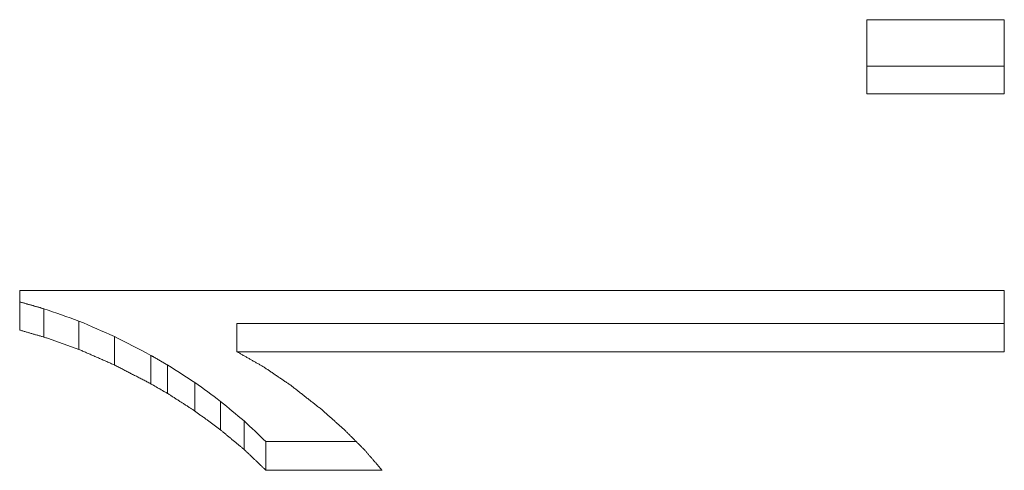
# Model space of a CAD drawing. Header units: millimetres. Extents: x 6350 to 6466, y -1426 to -1026.
# Tile 4 of 9: x 6388.735 to 6390.241, y -1403.153 to -1402.464. Entities that reach past the tile are written whole.
import ezdxf

# ---------------------------------------------------------------- set-up
doc = ezdxf.new("R2010")
doc.units = ezdxf.units.MM
doc.header["$LTSCALE"] = 0.667
doc.layers.add('1', color=7, linetype='Continuous', true_color=0xffffff)

msp = doc.modelspace()

# ---------------------------------------------------------------- linework, layer by layer
at = {"layer": '1', "linetype": 'Continuous', "lineweight": 18}
for p, q in [((6390.0303, -1402.5777), (6390.0303, -1402.4643)), ((6390.0303, -1402.4643), (6390.2406, -1402.4643)), ((6390.2406, -1402.4643), (6390.2406, -1402.5777)), ((6390.2406, -1402.5355), (6390.0303, -1402.5355)), ((6390.2406, -1402.5777), (6390.0303, -1402.5777)), ((6388.7345, -1402.8784), (6388.7345, -1402.9388)), ((6390.2406, -1402.8784), (6388.7345, -1402.8784)), ((6390.2406, -1402.9718), (6390.2406, -1402.8784)), ((6389.0667, -1402.9718), (6389.0667, -1402.9285)), ((6389.0667, -1402.9285), (6390.2406, -1402.9285)), ((6389.0667, -1402.9718), (6390.2406, -1402.9718)), ((6389.1112, -1403.1531), (6389.1112, -1403.1093)), ((6389.1112, -1403.1093), (6389.2493, -1403.1093)), ((6389.1112, -1403.1531), (6389.2888, -1403.1531))]:
    msp.add_line(p, q, dxfattribs=at)
for centre, major_axis, ratio, start_param, end_param in [((6388.8251, -1386.607), (-25.8486, 13.291), 0.516599, 1.828423, 1.830426), ((6388.8795, -1386.5788), (-19.7265, 15.1604), 0.569481, 1.98082, 1.983339), ((6388.9351, -1386.655), (-15.2818, 16.5718), 0.579833, 2.129026, 2.132107), ((6389.0026, -1386.6565), (-10.6005, 17.8781), 0.545647, 2.311796, 2.314691), ((6389.0416, -1386.6474), (-8.4043, 18.3156), 0.504362, 2.400281, 2.403397), ((6389.0778, -1386.671), (-6.9643, 18.4949), 0.464669, 2.457299, 2.460566), ((6389.1112, -1386.6342), (-5.6236, 18.6678), 0.414774, 2.509952, 2.513437)]:
    msp.add_ellipse(centre, major_axis=major_axis, ratio=ratio, start_param=start_param, end_param=end_param, dxfattribs=at)
for points, degree in [([(6388.7345, -1402.8956), (6388.7352, -1402.8958), (6388.7365, -1402.8962), (6388.7384, -1402.8967), (6388.7404, -1402.8973), (6388.7423, -1402.8978), (6388.7442, -1402.8984), (6388.7462, -1402.8989), (6388.7481, -1402.8995), (6388.7501, -1402.9), (6388.752, -1402.9006), (6388.7539, -1402.9011), (6388.7559, -1402.9017), (6388.7578, -1402.9022), (6388.7598, -1402.9028), (6388.7617, -1402.9033), (6388.7637, -1402.9039), (6388.7656, -1402.9045), (6388.7675, -1402.905), (6388.7695, -1402.9056), (6388.7708, -1402.9059), (6388.7714, -1402.9061)], 3), ([(6388.7714, -1402.9494), (6388.7714, -1402.9061)], 1), ([(6388.825, -1402.9683), (6388.825, -1402.925)], 1), ([(6388.7714, -1402.9494), (6388.7724, -1402.9497), (6388.7743, -1402.9504), (6388.7771, -1402.9513), (6388.7799, -1402.9523), (6388.7827, -1402.9533), (6388.7855, -1402.9543), (6388.7884, -1402.9553), (6388.7912, -1402.9563), (6388.794, -1402.9573), (6388.7968, -1402.9583), (6388.7996, -1402.9593), (6388.8025, -1402.9603), (6388.8053, -1402.9613), (6388.8081, -1402.9623), (6388.8109, -1402.9633), (6388.8138, -1402.9643), (6388.8166, -1402.9653), (6388.8194, -1402.9663), (6388.8222, -1402.9673), (6388.8241, -1402.9679), (6388.825, -1402.9683)], 3), ([(6388.8794, -1402.992), (6388.8794, -1402.9486)], 1), ([(6388.825, -1402.9683), (6388.826, -1402.9687), (6388.8279, -1402.9695), (6388.8308, -1402.9708), (6388.8336, -1402.972), (6388.8365, -1402.9733), (6388.8393, -1402.9745), (6388.8422, -1402.9758), (6388.8451, -1402.977), (6388.8479, -1402.9783), (6388.8508, -1402.9795), (6388.8536, -1402.9808), (6388.8565, -1402.982), (6388.8593, -1402.9833), (6388.8622, -1402.9845), (6388.8651, -1402.9858), (6388.8679, -1402.987), (6388.8708, -1402.9882), (6388.8736, -1402.9895), (6388.8765, -1402.9907), (6388.8784, -1402.9916), (6388.8794, -1402.992)], 3), ([(6389.1084, -1402.9955), (6389.1077, -1402.9951), (6389.1062, -1402.9942), (6389.104, -1402.993), (6389.1018, -1402.9917), (6389.0996, -1402.9905), (6389.0974, -1402.9892), (6389.0952, -1402.988), (6389.093, -1402.9867), (6389.0908, -1402.9855), (6389.0887, -1402.9843), (6389.0865, -1402.983), (6389.0843, -1402.9818), (6389.0821, -1402.9805), (6389.0799, -1402.9793), (6389.0777, -1402.978), (6389.0755, -1402.9768), (6389.0733, -1402.9755), (6389.0711, -1402.9743), (6389.0689, -1402.973), (6389.0674, -1402.9722), (6389.0667, -1402.9718)], 3), ([(6388.9351, -1403.0208), (6388.9351, -1402.9774)], 1), ([(6388.9351, -1402.9774), (6388.9355, -1402.9776), (6388.9364, -1402.9782), (6388.9378, -1402.9789), (6388.9391, -1402.9797), (6388.9405, -1402.9805), (6388.9418, -1402.9813), (6388.9432, -1402.9821), (6388.9446, -1402.9828), (6388.9459, -1402.9836), (6388.9473, -1402.9844), (6388.9486, -1402.9852), (6388.95, -1402.986), (6388.9513, -1402.9867), (6388.9527, -1402.9875), (6388.954, -1402.9883), (6388.9554, -1402.9891), (6388.9568, -1402.9899), (6388.9581, -1402.9906), (6388.9595, -1402.9914), (6388.9604, -1402.9919), (6388.9608, -1402.9922)], 3), ([(6388.8794, -1402.992), (6388.8803, -1402.9925), (6388.8823, -1402.9935), (6388.8852, -1402.995), (6388.8882, -1402.9965), (6388.8911, -1402.9981), (6388.894, -1402.9996), (6388.8969, -1403.0011), (6388.8999, -1403.0026), (6388.9028, -1403.0041), (6388.9057, -1403.0057), (6388.9087, -1403.0072), (6388.9116, -1403.0087), (6388.9145, -1403.0102), (6388.9175, -1403.0117), (6388.9204, -1403.0132), (6388.9233, -1403.0147), (6388.9263, -1403.0163), (6388.9292, -1403.0178), (6388.9321, -1403.0193), (6388.9341, -1403.0203), (6388.9351, -1403.0208)], 3), ([(6388.9608, -1403.0357), (6388.9608, -1402.9922)], 1), ([(6389.1502, -1403.0239), (6389.1495, -1403.0234), (6389.148, -1403.0224), (6389.1458, -1403.0209), (6389.1436, -1403.0194), (6389.1414, -1403.0179), (6389.1392, -1403.0164), (6389.137, -1403.0149), (6389.1348, -1403.0135), (6389.1326, -1403.012), (6389.1304, -1403.0105), (6389.1282, -1403.009), (6389.126, -1403.0075), (6389.1238, -1403.006), (6389.1216, -1403.0045), (6389.1194, -1403.003), (6389.1172, -1403.0015), (6389.115, -1403), (6389.1128, -1402.9985), (6389.1106, -1402.997), (6389.1092, -1402.996), (6389.1084, -1402.9955)], 3), ([(6389.0026, -1403.0625), (6389.0026, -1403.019)], 1), ([(6388.9608, -1403.0357), (6388.9616, -1403.0361), (6388.963, -1403.0371), (6388.9652, -1403.0385), (6388.9674, -1403.0399), (6388.9696, -1403.0413), (6388.9718, -1403.0427), (6388.974, -1403.0442), (6388.9762, -1403.0456), (6388.9784, -1403.047), (6388.9806, -1403.0484), (6388.9828, -1403.0498), (6388.985, -1403.0512), (6388.9872, -1403.0526), (6388.9894, -1403.0541), (6388.9916, -1403.0555), (6388.9938, -1403.0569), (6388.996, -1403.0583), (6388.9982, -1403.0597), (6389.0004, -1403.0611), (6389.0019, -1403.0621), (6389.0026, -1403.0625)], 3), ([(6389.1913, -1403.0563), (6389.1906, -1403.0558), (6389.1891, -1403.0546), (6389.187, -1403.0529), (6389.1848, -1403.0512), (6389.1827, -1403.0495), (6389.1805, -1403.0478), (6389.1783, -1403.0461), (6389.1762, -1403.0444), (6389.174, -1403.0427), (6389.1718, -1403.041), (6389.1697, -1403.0393), (6389.1675, -1403.0376), (6389.1654, -1403.0359), (6389.1632, -1403.0342), (6389.161, -1403.0325), (6389.1589, -1403.0308), (6389.1567, -1403.029), (6389.1545, -1403.0273), (6389.1524, -1403.0256), (6389.1509, -1403.0245), (6389.1502, -1403.0239)], 3), ([(6389.0416, -1403.0913), (6389.0416, -1403.0477)], 1), ([(6389.0026, -1403.0625), (6389.0033, -1403.063), (6389.0047, -1403.064), (6389.0067, -1403.0656), (6389.0088, -1403.0671), (6389.0108, -1403.0686), (6389.0129, -1403.0701), (6389.0149, -1403.0716), (6389.017, -1403.0731), (6389.019, -1403.0747), (6389.0211, -1403.0762), (6389.0231, -1403.0777), (6389.0252, -1403.0792), (6389.0272, -1403.0807), (6389.0293, -1403.0822), (6389.0313, -1403.0837), (6389.0334, -1403.0853), (6389.0354, -1403.0868), (6389.0375, -1403.0883), (6389.0395, -1403.0898), (6389.0409, -1403.0908), (6389.0416, -1403.0913)], 3), ([(6389.1941, -1403.0581), (6389.194, -1403.058), (6389.1939, -1403.058), (6389.1938, -1403.0579), (6389.1936, -1403.0578), (6389.1935, -1403.0577), (6389.1934, -1403.0576), (6389.1932, -1403.0575), (6389.1931, -1403.0574), (6389.1929, -1403.0573), (6389.1928, -1403.0572), (6389.1926, -1403.0572), (6389.1925, -1403.0571), (6389.1923, -1403.057), (6389.1922, -1403.0569), (6389.192, -1403.0568), (6389.1919, -1403.0567), (6389.1917, -1403.0566), (6389.1916, -1403.0565), (6389.1914, -1403.0564), (6389.1913, -1403.0564), (6389.1913, -1403.0563)], 3), ([(6389.2317, -1403.0916), (6389.231, -1403.0911), (6389.2297, -1403.0899), (6389.2277, -1403.0881), (6389.2257, -1403.0864), (6389.2238, -1403.0846), (6389.2218, -1403.0828), (6389.2198, -1403.0811), (6389.2178, -1403.0793), (6389.2159, -1403.0775), (6389.2139, -1403.0758), (6389.2119, -1403.074), (6389.2099, -1403.0722), (6389.2079, -1403.0705), (6389.206, -1403.0687), (6389.204, -1403.0669), (6389.202, -1403.0651), (6389.2, -1403.0634), (6389.198, -1403.0616), (6389.1961, -1403.0598), (6389.1947, -1403.0587), (6389.1941, -1403.0581)], 3), ([(6389.0778, -1403.1213), (6389.0778, -1403.0776)], 1), ([(6389.0416, -1403.0913), (6389.0422, -1403.0918), (6389.0435, -1403.0929), (6389.0454, -1403.0945), (6389.0473, -1403.096), (6389.0492, -1403.0976), (6389.0511, -1403.0992), (6389.053, -1403.1008), (6389.0549, -1403.1024), (6389.0568, -1403.1039), (6389.0587, -1403.1055), (6389.0607, -1403.1071), (6389.0626, -1403.1087), (6389.0645, -1403.1103), (6389.0664, -1403.1118), (6389.0683, -1403.1134), (6389.0702, -1403.115), (6389.0721, -1403.1166), (6389.074, -1403.1181), (6389.0759, -1403.1197), (6389.0772, -1403.1208), (6389.0778, -1403.1213)], 3), ([(6389.263, -1403.123), (6389.2625, -1403.1224), (6389.2614, -1403.1213), (6389.2597, -1403.1197), (6389.2581, -1403.118), (6389.2564, -1403.1164), (6389.2548, -1403.1147), (6389.2531, -1403.1131), (6389.2515, -1403.1115), (6389.2498, -1403.1098), (6389.2482, -1403.1082), (6389.2465, -1403.1065), (6389.2449, -1403.1049), (6389.2432, -1403.1032), (6389.2416, -1403.1016), (6389.2399, -1403.0999), (6389.2383, -1403.0983), (6389.2366, -1403.0966), (6389.235, -1403.095), (6389.2333, -1403.0933), (6389.2322, -1403.0922), (6389.2317, -1403.0916)], 3), ([(6389.0778, -1403.1213), (6389.0784, -1403.1218), (6389.0796, -1403.123), (6389.0813, -1403.1246), (6389.0831, -1403.1263), (6389.0848, -1403.128), (6389.0866, -1403.1297), (6389.0884, -1403.1313), (6389.0901, -1403.133), (6389.0919, -1403.1347), (6389.0936, -1403.1364), (6389.0954, -1403.138), (6389.0972, -1403.1397), (6389.0989, -1403.1414), (6389.1007, -1403.1431), (6389.1024, -1403.1447), (6389.1042, -1403.1464), (6389.1059, -1403.1481), (6389.1077, -1403.1498), (6389.1095, -1403.1514), (6389.1106, -1403.1525), (6389.1112, -1403.1531)], 3), ([(6389.2874, -1403.1514), (6389.287, -1403.1509), (6389.2861, -1403.1499), (6389.2848, -1403.1484), (6389.2835, -1403.1469), (6389.2823, -1403.1454), (6389.281, -1403.1439), (6389.2797, -1403.1424), (6389.2784, -1403.141), (6389.2771, -1403.1395), (6389.2758, -1403.138), (6389.2746, -1403.1365), (6389.2733, -1403.135), (6389.272, -1403.1335), (6389.2707, -1403.132), (6389.2694, -1403.1305), (6389.2681, -1403.129), (6389.2669, -1403.1275), (6389.2656, -1403.126), (6389.2643, -1403.1245), (6389.2634, -1403.1235), (6389.263, -1403.123)], 3), ([(6389.2888, -1403.1531), (6389.2888, -1403.1531), (6389.2887, -1403.153), (6389.2886, -1403.1529), (6389.2886, -1403.1528), (6389.2885, -1403.1527), (6389.2884, -1403.1527), (6389.2883, -1403.1526), (6389.2883, -1403.1525), (6389.2882, -1403.1524), (6389.2881, -1403.1523), (6389.288, -1403.1522), (6389.288, -1403.1521), (6389.2879, -1403.152), (6389.2878, -1403.1519), (6389.2878, -1403.1519), (6389.2877, -1403.1518), (6389.2876, -1403.1517), (6389.2875, -1403.1516), (6389.2875, -1403.1515), (6389.2874, -1403.1514), (6389.2874, -1403.1514)], 3)]:
    msp.add_open_spline(points, degree=degree, dxfattribs=at)
for points, weights in [([(6388.7345, -1402.9388), (6388.753, -1402.9441), (6388.7714, -1402.9494)], [0.500000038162, 0.499999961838, 0.500000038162]), ([(6388.935, -1403.0208), (6388.9479, -1403.0283), (6388.9608, -1403.0357)], [0.500000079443, 0.499999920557, 0.500000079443])]:
    msp.add_rational_spline(points, weights, degree=2, dxfattribs=at)

doc.saveas('drawing.dxf')
